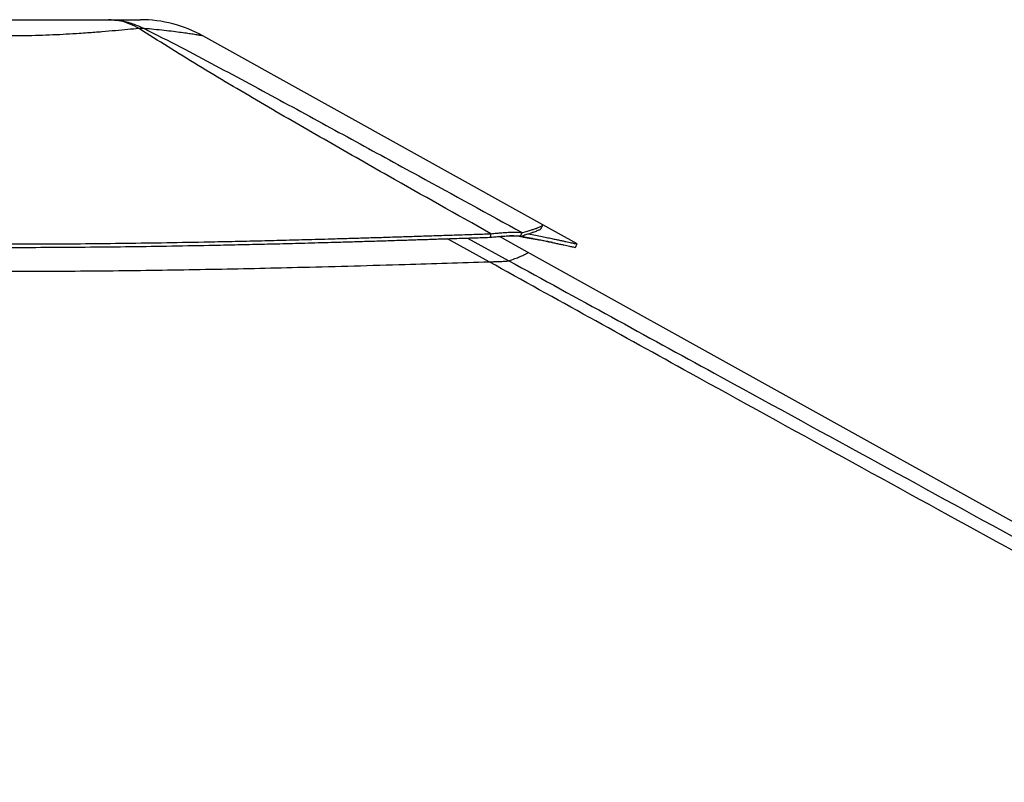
# Model space of a CAD drawing. Header units: millimetres. Extents: x 20 to 23339, y 40 to 19992.
# Tile 66 of 154: x 9518 to 10527, y 7202 to 7983. Entities that reach past the tile are written whole.
import ezdxf

# ---------------------------------------------------------------- set-up
doc = ezdxf.new("R2010")
doc.units = ezdxf.units.MM
doc.header["$LTSCALE"] = 2

msp = doc.modelspace()

# ---------------------------------------------------------------- linework, layer by layer
at = {"color": 7, "linetype": 'Continuous', "lineweight": 25}
for p, q in [((10054.09, 7772.72), (9705.85, 7966.33)), ((10089.32, 7753.14), (10054.09, 7772.72)), ((10000.7, 7760.04), (10000.95, 7763.64)), ((10038.45, 7744.8), (10009.6, 7760.85)), ((10029.01, 7761.72), (10031.07, 7761.33)), ((10031.34, 7761.18), (10033.07, 7764.78)), ((11829.79, 6748.91), (10038.45, 7744.8))]:
    msp.add_line(p, q, dxfattribs=at)
at = {"color": 8, "linetype": 'Continuous', "lineweight": 25}
for p, q in [((9999, 7734.86), (9956.53, 7758.57)), ((9976.83, 7759.24), (10019.23, 7736)), ((10033.44, 7760.04), (10031.34, 7761.18))]:
    msp.add_line(p, q, dxfattribs=at)
at = {"color": 7, "linetype": 'Continuous', "lineweight": 25, "flags": 128}
for points in [[(10052.24, 7768.91), (10053.21, 7770.67), (10054.18, 7772.42)], [(10087.4, 7749.63), (10088.37, 7751.38), (10089.34, 7753.13)]]:
    msp.add_lwpolyline(points, dxfattribs=at)
at = {"color": 7, "linetype": 'Continuous', "lineweight": 25}
for centre, radius, start, end in [((9641.71, 7850.96), 132, 60.92839, 89.99999), ((9641.71, 7850.96), 132, 60.92915, 89.99999), ((9642.96, 7924.57), 49.37, 86.97156, 93.02844)]:
    msp.add_arc(centre, radius, start, end, dxfattribs=at)
for points, knots in [([(9406.44, 7982.96), (9411.3, 7982.96), (9421.04, 7982.96), (9437.16, 7982.96), (9454.06, 7982.96), (9471.63, 7982.96), (9489.59, 7982.96), (9507.73, 7982.96), (9525.87, 7982.96), (9543.84, 7982.96), (9561.41, 7982.96), (9578.3, 7982.96), (9594.42, 7982.96), (9604.15, 7982.96), (9609.01, 7982.96)], [0, 0, 0, 0, 0.0828585, 0.1660608, 0.2490005, 0.3325855, 0.4164077, 0.5000366, 0.5836621, 0.6674807, 0.7510624, 0.8339812, 0.9171624, 1, 1, 1, 1]), ([(9640.35, 7973.88), (9636.99, 7975.67), (9630.24, 7979.26), (9619.68, 7982.34), (9612.58, 7982.75), (9609.01, 7982.96)], [0, 0, 0, 0, 0.33046395, 0.66371069, 1, 1, 1, 1]), ([(9609.01, 7982.96), (9613.23, 7982.75), (9621.62, 7982.34), (9633.92, 7979.26), (9641.7, 7975.67), (9645.57, 7973.88)], [0, 0, 0, 0, 0.3362893, 0.669536, 1, 1, 1, 1]), ([(9609.01, 7982.96), (9612.52, 7982.96), (9619.54, 7982.96), (9627.67, 7982.96), (9634.04, 7982.96), (9638.52, 7982.96), (9640.99, 7982.96), (9642, 7982.96), (9641.71, 7982.96), (9641.71, 7982.96)], [0, 0, 0, 0, 0.1656451, 0.3319771, 0.4977845, 0.6649174, 0.8325241, 0.9997446, 1, 1, 1, 1]), ([(9640.35, 7973.88), (9636.57, 7973.53), (9628.97, 7972.82), (9616.22, 7971.66), (9602.43, 7970.48), (9589.87, 7969.5), (9577.65, 7968.66), (9565.91, 7967.94), (9552.09, 7967.26), (9537.78, 7966.74), (9522.93, 7966.4), (9507.36, 7966.29), (9491.16, 7966.42), (9474.52, 7966.83), (9457.93, 7967.5), (9445.23, 7968.2), (9433.43, 7968.96), (9422.49, 7969.74), (9409.24, 7970.81), (9396.6, 7971.91), (9385.12, 7972.95), (9378.3, 7973.59), (9375.11, 7973.88)], [0, 0, 0, 0, 0.0549576, 0.1103181, 0.1670249, 0.2242321, 0.2551085, 0.3026777, 0.3505716, 0.3995016, 0.4487947, 0.4999722, 0.5549451, 0.6104354, 0.6675819, 0.7253037, 0.7448328, 0.7960513, 0.8476559, 0.9004307, 0.9535877, 1, 1, 1, 1]), ([(10000.95, 7763.64), (9965.81, 7783.36), (9908.52, 7815.51), (9829.82, 7860.36), (9775.5, 7891.76), (9732.64, 7917.02), (9700.99, 7936), (9669.85, 7955.08), (9650.18, 7967.61), (9640.35, 7973.88)], [0, 0, 0, 0, 0.2839175, 0.4627989, 0.6416931, 0.7312098, 0.8207246, 0.9103698, 1, 1, 1, 1]), ([(9645.57, 7973.88), (9657.98, 7967.64), (9682.82, 7955.16), (9718.59, 7936.13), (9753.95, 7917.18), (9800.57, 7891.9), (9858.26, 7860.44), (9939.65, 7815.93), (9997.74, 7784.13), (10033.07, 7764.78)], [0, 0, 0, 0, 0.0897639, 0.1795426, 0.2695103, 0.35948, 0.5397535, 0.7200459, 1, 1, 1, 1]), ([(10031.34, 7761.18), (10032.28, 7761.45), (10034.08, 7761.97), (10036.51, 7762.7), (10038.67, 7763.37), (10040.6, 7764), (10042.33, 7764.57), (10043.89, 7765.11), (10045.67, 7765.75), (10047.51, 7766.44), (10049.25, 7767.16), (10050.74, 7767.85), (10051.76, 7768.44), (10052.26, 7768.81), (10052.24, 7768.91), (10052.24, 7768.91)], [0, 0, 0, 0, 0.0737659, 0.1425623, 0.2077665, 0.2705744, 0.3312956, 0.3904651, 0.4481527, 0.5509968, 0.6506244, 0.747685, 0.8744503, 0.9983597, 1, 1, 1, 1]), ([(10033.07, 7764.78), (10034.02, 7765.05), (10035.84, 7765.56), (10038.28, 7766.28), (10040.46, 7766.94), (10042.41, 7767.56), (10044.16, 7768.13), (10045.73, 7768.66), (10047.53, 7769.28), (10049.39, 7769.97), (10051.15, 7770.68), (10052.66, 7771.36), (10053.69, 7771.94), (10054.2, 7772.31), (10054.18, 7772.41), (10054.18, 7772.42)], [0, 0, 0, 0, 0.0736207, 0.1422831, 0.2073618, 0.27005, 0.3306566, 0.3897153, 0.447296, 0.5499516, 0.6493992, 0.7462866, 0.8728284, 0.9965215, 1, 1, 1, 1]), ([(9016.48, 7764.93), (9028.61, 7764.37), (9052.23, 7763.28), (9087.08, 7761.8), (9120.59, 7760.47), (9153.14, 7759.28), (9184.92, 7758.2), (9216.14, 7757.25), (9246.9, 7756.4), (9288.2, 7755.38), (9340.04, 7754.36), (9402.55, 7753.53), (9457.37, 7753.16), (9504.77, 7753.1), (9544.95, 7753.21), (9585.6, 7753.48), (9626.93, 7753.92), (9669.19, 7754.54), (9705.54, 7755.2), (9735.88, 7755.83), (9760.08, 7756.38), (9785.03, 7756.99), (9810.95, 7757.67), (9833.79, 7758.31), (9853.45, 7758.88), (9869.75, 7759.37), (9886.88, 7759.89), (9900.81, 7760.33), (9911.46, 7760.67), (9918.56, 7760.89), (9926.07, 7761.14), (9934.05, 7761.4), (9941.62, 7761.65), (9949.18, 7761.9), (9957.09, 7762.16), (9966.43, 7762.47), (9976.29, 7762.8), (9985.68, 7763.12), (9993.77, 7763.39), (9998.71, 7763.56), (10000.95, 7763.64)], [0, 0, 0, 0, 0.0376744, 0.0733454, 0.1076573, 0.1408366, 0.173241, 0.2049401, 0.2361659, 0.266948, 0.3305396, 0.3934096, 0.4561274, 0.4962194, 0.5366209, 0.577492, 0.6190796, 0.6616072, 0.7054231, 0.7292998, 0.7537277, 0.7789877, 0.8052209, 0.8327103, 0.8486975, 0.865302, 0.8825876, 0.9011495, 0.9080222, 0.915265, 0.9229518, 0.9310783, 0.93979, 0.9462363, 0.9543523, 0.9641226, 0.9750181, 0.9847567, 0.9930794, 1, 1, 1, 1]), ([(9016.72, 7761.33), (9028.85, 7760.78), (9052.46, 7759.7), (9087.3, 7758.23), (9120.79, 7756.91), (9153.32, 7755.73), (9185.09, 7754.66), (9216.3, 7753.71), (9247.04, 7752.87), (9288.32, 7751.86), (9340.13, 7750.85), (9402.6, 7750.03), (9457.39, 7749.67), (9504.77, 7749.6), (9544.93, 7749.71), (9585.56, 7749.98), (9626.87, 7750.42), (9669.1, 7751.03), (9705.44, 7751.69), (9735.76, 7752.31), (9759.95, 7752.86), (9784.89, 7753.46), (9810.79, 7754.14), (9833.62, 7754.77), (9853.27, 7755.33), (9869.57, 7755.81), (9886.69, 7756.33), (9900.61, 7756.77), (9911.26, 7757.1), (9918.36, 7757.33), (9925.86, 7757.57), (9933.83, 7757.82), (9941.4, 7758.07), (9948.96, 7758.32), (9956.86, 7758.58), (9966.2, 7758.89), (9976.06, 7759.21), (9985.44, 7759.53), (9993.53, 7759.8), (9998.46, 7759.96), (10000.7, 7760.04)], [0, 0, 0, 0, 0.0376722, 0.0733413, 0.1076519, 0.1408301, 0.1732338, 0.2049325, 0.2361582, 0.2669403, 0.3305328, 0.3934041, 0.4561237, 0.496217, 0.5366196, 0.5774919, 0.6190805, 0.6616089, 0.7054254, 0.7293024, 0.7537304, 0.7789904, 0.8052235, 0.8327128, 0.8486998, 0.8653041, 0.8825895, 0.9011511, 0.9080236, 0.9152664, 0.922953, 0.9310794, 0.9397909, 0.9462371, 0.954353, 0.9641231, 0.9750184, 0.984757, 0.9930795, 1, 1, 1, 1]), ([(10000.7, 7760.04), (10002.61, 7760.23), (10006.35, 7760.59), (10011.66, 7761.03), (10016.56, 7761.36), (10020.44, 7761.55), (10023.39, 7761.62), (10025.61, 7761.63), (10028.74, 7761.56), (10030.24, 7761.34), (10031.34, 7761.18)], [0, 0, 0, 0, 0.12667025, 0.24909895, 0.37850299, 0.50714121, 0.59041986, 0.67494866, 0.76118581, 1, 1, 1, 1]), ([(10000.95, 7763.64), (10002.92, 7763.84), (10006.8, 7764.25), (10012.3, 7764.73), (10017.4, 7765.09), (10021.46, 7765.28), (10024.56, 7765.35), (10026.9, 7765.34), (10030.22, 7765.24), (10031.87, 7764.98), (10033.07, 7764.78)], [0, 0, 0, 0, 0.1264787, 0.2490105, 0.3787287, 0.507737, 0.5912047, 0.6758374, 0.7620547, 1, 1, 1, 1]), ([(10033.44, 7760.04), (10032.7, 7760.23), (10031.25, 7760.59), (10028.18, 7761.03), (10024.63, 7761.36), (10021.74, 7761.47), (10020.37, 7761.53)], [0, 0, 0, 0, 0.2567612, 0.5049247, 0.7672273, 1, 1, 1, 1]), ([(10031.54, 7761.24), (10034.2, 7760.72), (10039.53, 7759.67), (10046.65, 7758.23), (10053.09, 7756.91), (10058.79, 7755.73), (10063.83, 7754.66), (10068.29, 7753.71), (10072.22, 7752.87), (10076.88, 7751.86), (10081.57, 7750.85), (10085.34, 7750.03), (10087.15, 7749.66), (10087.32, 7749.64), (10087.38, 7749.63)], [0, 0, 0, 0, 0.07223614, 0.14465322, 0.21431202, 0.28167205, 0.34745938, 0.41181557, 0.47521132, 0.53770654, 0.66681485, 0.79445902, 0.92179513, 1, 1, 1, 1]), ([(10064.16, 7754.59), (10063.68, 7754.69), (10062.47, 7754.92), (10060.33, 7755.33), (10057.8, 7755.81), (10055, 7756.33), (10052.64, 7756.77), (10050.77, 7757.1), (10049.51, 7757.33), (10048.15, 7757.57), (10046.69, 7757.82), (10045.27, 7758.07), (10043.84, 7758.32), (10042.32, 7758.58), (10040.49, 7758.89), (10038.52, 7759.21), (10036.61, 7759.53), (10034.94, 7759.8), (10033.91, 7759.96), (10033.44, 7760.04)], [0, 0, 0, 0, 0.0595652, 0.1494394, 0.242783, 0.3399559, 0.4443034, 0.4829385, 0.523655, 0.5668665, 0.6125508, 0.6615242, 0.6977622, 0.7433876, 0.7983119, 0.8595617, 0.9143085, 0.961095, 1, 1, 1, 1]), ([(10039.42, 7763.62), (10040, 7763.5), (10043.24, 7762.86), (10048.42, 7761.81), (10054.91, 7760.47), (10060.62, 7759.28), (10065.68, 7758.2), (10070.16, 7757.25), (10074.11, 7756.4), (10078.78, 7755.38), (10083.49, 7754.35), (10087.28, 7753.53), (10089.09, 7753.15), (10089.26, 7753.14), (10089.33, 7753.13)], [0, 0, 0, 0, 0.016878, 0.0936167, 0.1674319, 0.2388105, 0.3085218, 0.376716, 0.443892, 0.5101133, 0.6469179, 0.7821698, 0.9170943, 1, 1, 1, 1]), ([(9018.44, 7736.15), (9032.21, 7735.55), (9059.75, 7734.37), (9101.33, 7732.74), (9143.08, 7731.25), (9185.74, 7729.88), (9229.26, 7728.65), (9273.63, 7727.58), (9318.1, 7726.7), (9362.65, 7726.01), (9407.26, 7725.52), (9451.91, 7725.22), (9496.59, 7725.12), (9541.27, 7725.22), (9585.93, 7725.49), (9630.56, 7725.95), (9675.14, 7726.58), (9719.64, 7727.36), (9764.08, 7728.29), (9811.14, 7729.4), (9860.82, 7730.72), (9910.04, 7732.13), (9956.11, 7733.53), (9984.7, 7734.41), (9999, 7734.86)], [0, 0, 0, 0, 0.0428772, 0.0857728, 0.1287238, 0.1716931, 0.2168732, 0.2620742, 0.3072542, 0.3524544, 0.3976344, 0.4428339, 0.4880138, 0.5332125, 0.5783923, 0.6235901, 0.6687698, 0.7139665, 0.759146, 0.8043414, 0.8578872, 0.9114563, 0.9557228, 1, 1, 1, 1]), ([(9999, 7734.86), (10000.36, 7734.9), (10003.08, 7734.99), (10006.95, 7735.13), (10010.46, 7735.28), (10014.23, 7735.48), (10016.99, 7735.67), (10018.65, 7735.86), (10019.04, 7735.95), (10019.23, 7736)], [0, 0, 0, 0, 0.1225406, 0.2449218, 0.3685602, 0.4921423, 0.7096135, 0.8546893, 1, 1, 1, 1]), ([(12046.56, 6612.47), (11839.99, 6725.34), (11435.1, 6946.57), (10925.65, 7225.19), (10518.37, 7448.43), (10240.35, 7601.1), (10067.64, 7696.81), (9999, 7734.86)], [0, 0, 0, 0, 0.3022185, 0.5923722, 0.7456383, 0.8989047, 1, 1, 1, 1])]:
    msp.add_open_spline(points, degree=3, knots=knots, dxfattribs=at)
at = {"color": 8, "linetype": 'Continuous', "lineweight": 25}
for points, knots in [([(9705.85, 7966.33), (9705.85, 7966.33), (9706.09, 7966.29), (9705.21, 7966.44), (9702.96, 7966.82), (9698.86, 7967.5), (9694.38, 7968.2), (9689.31, 7968.95), (9683.8, 7969.73), (9675.63, 7970.8), (9666.23, 7971.9), (9656.19, 7972.95), (9648.94, 7973.58), (9645.57, 7973.88)], [0, 0, 0, 0, 0.00010646, 0.11004902, 0.2210262, 0.33531582, 0.45075562, 0.48978528, 0.5922108, 0.69540829, 0.80094589, 0.9072478, 1, 1, 1, 1]), ([(10019.23, 7736), (10021.34, 7736.71), (10025.56, 7738.14), (10030.72, 7740.15), (10034.88, 7741.96), (10037.62, 7743.42), (10038.87, 7744.39), (10038.53, 7744.6), (10038.39, 7744.69)], [0, 0, 0, 0, 0.16166479, 0.32336105, 0.50566155, 0.68796271, 0.87026433, 1, 1, 1, 1]), ([(10019.23, 7736), (10089.38, 7697.58), (10264.82, 7601.48), (10544.71, 7448.43), (10754.55, 7333.76), (10859.47, 7276.43)], [0, 0, 0, 0, 0.2498695, 0.6249343, 1, 1, 1, 1])]:
    msp.add_open_spline(points, degree=3, knots=knots, dxfattribs=at)

doc.saveas('drawing.dxf')
